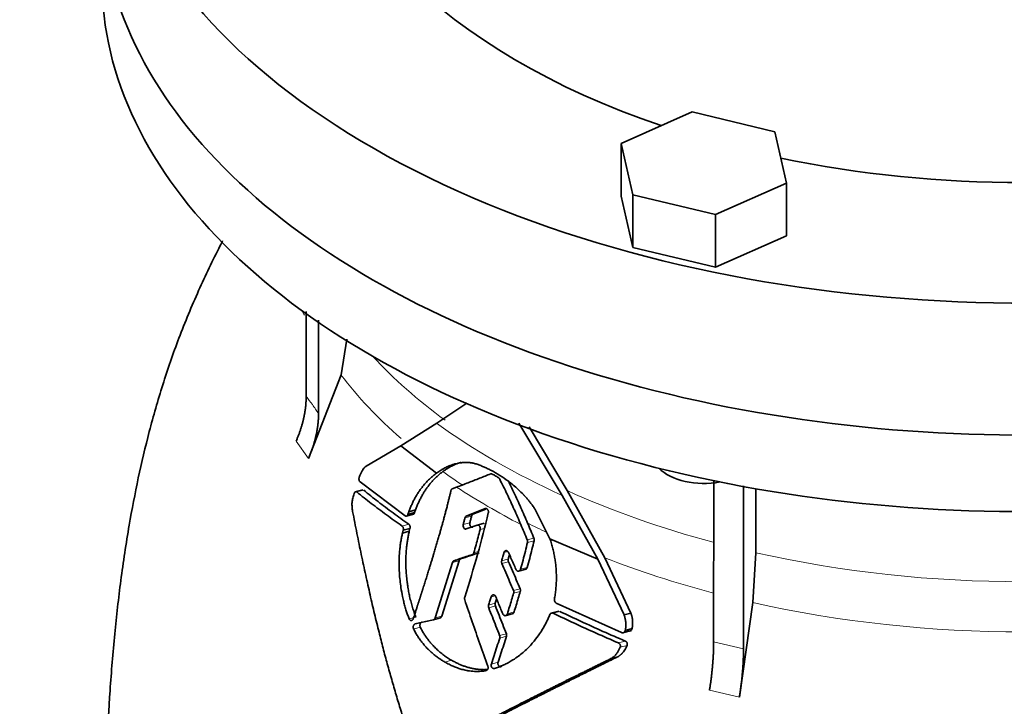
# Model space of a CAD drawing. Header units: millimetres. Extents: x 431 to 1322, y -2196 to 1777.
# Tile 11 of 31: x 1018 to 1170, y -837 to -730. Entities that reach past the tile are written whole.
import ezdxf

# ---------------------------------------------------------------- set-up
doc = ezdxf.new("R2010")
doc.units = ezdxf.units.MM
doc.layers.add('VSI344-454_FLANG', color=7, linetype='Continuous')
doc.layers.add('VSI344-454_TESTA', color=7, linetype='Continuous')

# ---------------------------------------------------------------- blocks, each defined once
blk = doc.blocks.new('SE4')
at = {"layer": 'VSI344-454_FLANG', "color": 7, "linetype": 'Continuous', "lineweight": 35}
for p, q in [((1121.79, -744.64), (1110.8, -749.51)), ((1134.59, -747.71), (1121.79, -744.64)), ((1136.4, -755.64), (1134.59, -747.71)), ((1110.8, -749.51), (1110.8, -757.68)), ((1110.8, -749.51), (1112.6, -757.45)), ((1125.41, -760.51), (1136.4, -755.64)), ((1136.4, -755.64), (1136.4, -763.8)), ((1110.8, -757.68), (1112.6, -765.61)), ((1112.6, -757.45), (1112.6, -765.61)), ((1112.6, -757.45), (1125.41, -760.51)), ((1125.41, -760.51), (1125.41, -768.67)), ((1125.41, -768.67), (1136.4, -763.8)), ((1112.6, -765.61), (1125.41, -768.67))]:
    blk.add_line(p, q, dxfattribs=at)
for centre, major_axis, start_param, end_param in [((1172.96, -691.93), (-110.25, 0), 2.103318, 6.283185), ((1172.96, -691.93), (142.5, 0), 2.772791, 5.290477), ((1172.96, -691.93), (-110.25, 0), 0, 1.038274), ((1172.96, -712.34), (142.5, 0), 3.141593, 5.290477), ((1172.96, -691.93), (-110.25, 0), 1.224323, 1.91727)]:
    blk.add_ellipse(centre, major_axis=major_axis, ratio=0.57735, start_param=start_param, end_param=end_param, dxfattribs=at)
at = {"layer": 'VSI344-454_TESTA', "color": 7, "linetype": 'Continuous', "lineweight": 35}
for p, q in [((1062.07, -775.53), (1062.07, -788.62)), ((1063.98, -776.83), (1063.98, -791.29)), ((1067.46, -785.31), (1068.34, -779.77)), ((1067.46, -785.31), (1062.41, -798.24)), ((1082.26, -792.76), (1086.95, -789.69)), ((1076.72, -796.27), (1082.26, -792.76)), ((1094.99, -792.78), (1101.68, -803.95)), ((1102.45, -803.2), (1096.55, -793.35)), ((1071.36, -799.43), (1076.72, -796.27)), ((1076.72, -796.27), (1082.21, -800.52)), ((1077.38, -807.1), (1070.41, -801.86)), ((1084.67, -802.93), (1085.35, -802.67)), ((1125.12, -801.62), (1125.11, -826.58)), ((1129.74, -802.45), (1129.73, -827.69)), ((1070.81, -803.09), (1069.61, -803.41)), ((1101.68, -803.95), (1107.19, -813.82)), ((1108.25, -813.58), (1102.45, -803.2)), ((1131.66, -802.92), (1131.66, -812.83)), ((1077.53, -807.16), (1078.74, -806.83)), ((1077.95, -806.48), (1077.81, -806.88)), ((1077.81, -806.88), (1078.85, -806.6)), ((1078.99, -806.2), (1077.95, -806.48)), ((1078.85, -806.6), (1078.99, -806.2)), ((1089.75, -805.97), (1086.84, -807.15)), ((1087.87, -806.87), (1086.84, -807.15)), ((1087.87, -806.87), (1089.87, -806.06)), ((1099.79, -810.65), (1097.45, -806.04)), ((1086.83, -809.14), (1088.5, -808.55)), ((1089.61, -808.26), (1088.38, -808.59)), ((1077.09, -809.33), (1076.98, -809.77)), ((1078.02, -809.49), (1076.98, -809.77)), ((1077.09, -809.33), (1078.13, -809.06)), ((1078.02, -809.49), (1078.13, -809.05)), ((1099.79, -810.65), (1107.19, -813.82)), ((1131.17, -820.53), (1131.66, -812.83)), ((1084.7, -814.33), (1082.02, -822.9)), ((1083.06, -822.62), (1085.74, -814.05)), ((1085.97, -813.77), (1084.94, -814.05)), ((1107.19, -813.82), (1111.25, -822.43)), ((1112.31, -822.15), (1108.25, -813.58)), ((1094.92, -815.66), (1096.12, -815.34)), ((1110.85, -825.17), (1100.76, -820.6)), ((1131.17, -820.53), (1129.09, -835.17)), ((1092.88, -822.55), (1094.09, -822.23)), ((1101.14, -821.85), (1099.91, -822.18)), ((1112.31, -822.15), (1111.26, -822.43)), ((1081.75, -823.19), (1082.86, -822.89)), ((1111.02, -825.22), (1112.38, -824.85)), ((1111.43, -824.84), (1112.49, -824.55)), ((1110.27, -828.9), (1109.21, -829.19))]:
    blk.add_line(p, q, dxfattribs=at)
at = {"layer": 'VSI344-454_TESTA', "color": 4, "linetype": 'Continuous', "lineweight": 9}
for p, q in [((1060.5, -795.57), (1062.41, -798.24)), ((1069.91, -803.42), (1070.97, -803.14)), ((1087.66, -807.15), (1086.63, -807.42)), ((1076.91, -808.68), (1077.95, -808.4)), ((1087.39, -808.17), (1086.37, -808.45)), ((1088.98, -809.24), (1089.63, -809.07)), ((1096.28, -810.84), (1097.31, -810.57)), ((1096.31, -811.22), (1097.34, -810.95)), ((1087.78, -813.09), (1088.81, -812.81)), ((1088.01, -812.81), (1088.7, -812.62)), ((1093.27, -812.62), (1092.67, -812.78)), ((1085.74, -814.05), (1084.7, -814.33)), ((1093.35, -813.78), (1092.32, -814.06)), ((1093.38, -814.2), (1092.35, -814.47)), ((1095.23, -815.36), (1096.27, -815.08)), ((1091.31, -819.46), (1090.69, -819.63)), ((1094.14, -818.66), (1095.18, -818.39)), ((1094.17, -819.08), (1095.2, -818.8)), ((1091.33, -820.63), (1090.29, -820.91)), ((1091.35, -821.05), (1090.31, -821.32)), ((1093.2, -822.25), (1094.24, -821.97)), ((1100.29, -822.17), (1101.33, -821.89)), ((1079.04, -822.76), (1078, -823.04)), ((1082.02, -822.9), (1083.06, -822.62)), ((1079.73, -824.34), (1078.69, -824.62)), ((1092, -825.61), (1093.04, -825.33)), ((1092.01, -826.02), (1093.05, -825.74)), ((1110.37, -826.75), (1111.44, -826.47)), ((1125.11, -826.58), (1129.73, -827.69)), ((1110.65, -827.44), (1111.71, -827.15)), ((1084.57, -829.44), (1083.53, -829.72)), ((1091.76, -829.75), (1090.72, -830.02)), ((1124.47, -834.07), (1129.09, -835.17))]:
    blk.add_line(p, q, dxfattribs=at)
at = {"layer": 'VSI344-454_TESTA', "color": 7, "linetype": 'Continuous', "lineweight": 35}
for centre, major_axis, start_param, end_param in [((1172.96, -712.34), (142.5, 0), 3.141593, 5.290477), ((1172.96, -724.18), (142.5, 0), 3.141593, 5.290477), ((1123.6, -797.48), (-8, 0), 0.514148, 1.885753)]:
    blk.add_ellipse(centre, major_axis=major_axis, ratio=0.57735, start_param=start_param, end_param=end_param, dxfattribs=at)
at = {"layer": 'VSI344-454_TESTA', "color": 4, "linetype": 'Continuous', "lineweight": 9}
for centre, major_axis, start_param, end_param in [((1172.96, -758.51), (115.26, 0), 3.398645, 3.408893), ((1172.96, -751.48), (-114, 0), 0.490111, 0.669286), ((1172.96, -758.51), (-115.26, 0), 0.41439, 0.583136), ((1172.96, -751.48), (-115.5, 0), 0.667535, 0.905636), ((1172.96, -758.51), (-115.26, 0), 0.678203, 0.720353), ((1172.96, -758.16), (-116.7, 0), 0.721598, 0.842309), ((1172.96, -751.48), (-114, 0), 0.90392, 1.136919), ((1172.96, -758.51), (-115.26, 0), 0.843396, 0.877131), ((1172.96, -751.48), (114, 0), 4.341621, 5.083156), ((1172.96, -758.51), (-115.26, 0), 0.974671, 1.14268), ((1172.96, -758.51), (-115.26, 0), 1.199788, 1.941804)]:
    blk.add_ellipse(centre, major_axis=major_axis, ratio=0.57735, start_param=start_param, end_param=end_param, dxfattribs=at)
at = {"layer": 'VSI344-454_TESTA', "color": 7, "linetype": 'Continuous', "lineweight": 35}
for points, degree, knots in [([(1049.15, -764.58), (1049.03, -764.82), (1047.73, -767.35), (1045.34, -772.31), (1042.35, -779.5), (1039.83, -786.79), (1037.75, -794.04), (1036.04, -801.29), (1034.56, -808.99), (1033.35, -817.05), (1032.39, -825.61), (1031.69, -834.14), (1031.23, -842.37), (1030.95, -849.98), (1030.81, -856.45), (1030.71, -861.34), (1030.63, -865.84), (1030.62, -868.41), (1030.61, -869.91)], 3, [0.2688924, 0.2688924, 0.2688924, 0.2688924, 0.2743055, 0.3238182, 0.3748122, 0.4239519, 0.4721181, 0.5196902, 0.5679998, 0.6250792, 0.6807676, 0.7412339, 0.8018987, 0.8540844, 0.9028687, 0.9438754, 0.9723133, 1, 1, 1, 1]), ([(1060.5, -795.57), (1061.28, -793.83), (1061.67, -792.07), (1062.07, -790.32), (1062.07, -788.62)], 2, [0, 0, 0, 0.500132, 0.500132, 1, 1, 1]), ([(1063.98, -791.29), (1063.98, -792.98), (1063.58, -794.74), (1063.19, -796.5), (1062.41, -798.24)], 2, [0, 0, 0, 0.499868, 0.499868, 1, 1, 1]), ([(1070.29, -801.13), (1070.32, -801.05), (1070.38, -800.88), (1070.48, -800.65), (1070.57, -800.44), (1070.67, -800.25), (1070.78, -800.06), (1070.9, -799.86), (1071.05, -799.68), (1071.2, -799.53), (1071.31, -799.46), (1071.36, -799.43)], 3, [0, 0, 0, 0, 0.117532, 0.229212, 0.33436, 0.43261, 0.523843, 0.650327, 0.771212, 0.88734, 1, 1, 1, 1]), ([(1087.95, -798.96), (1087.87, -798.94), (1087.72, -798.92), (1087.49, -798.89), (1087.24, -798.87), (1086.98, -798.86), (1086.71, -798.86), (1086.42, -798.87), (1086.07, -798.9), (1085.68, -798.96), (1085.29, -799.04), (1084.78, -799.17), (1084.21, -799.37), (1083.58, -799.66), (1083.07, -799.95), (1082.63, -800.22), (1082.35, -800.42), (1082.21, -800.52)], 3, [0, 0, 0, 0, 0.035469, 0.073247, 0.113368, 0.155868, 0.200777, 0.248126, 0.301729, 0.376079, 0.45126, 0.504147, 0.640653, 0.757772, 0.842597, 0.92337, 1, 1, 1, 1]), ([(1083.21, -800.27), (1083.28, -800.22), (1083.41, -800.11), (1083.62, -799.97), (1083.84, -799.83), (1084.07, -799.69), (1084.3, -799.56), (1084.67, -799.36), (1085.22, -799.1), (1085.75, -798.92), (1086.05, -798.83), (1086.1, -798.82)], 3, [0, 0, 0, 0, 0.0378546, 0.0767734, 0.1167484, 0.1577691, 0.1998227, 0.242894, 0.3598598, 0.4967717, 0.5211872, 0.5211872, 0.5211872, 0.5211872]), ([(1097.45, -806.04), (1097.39, -805.95), (1097.28, -805.77), (1097.1, -805.53), (1096.93, -805.29), (1096.77, -805.08), (1096.61, -804.89), (1096.47, -804.71), (1096.33, -804.55), (1096.21, -804.4), (1096.09, -804.27), (1095.99, -804.15), (1095.89, -804.05), (1095.81, -803.96), (1095.74, -803.89), (1095.44, -803.57), (1094.9, -803.04), (1094.12, -802.36), (1093.17, -801.61), (1092.04, -800.84), (1090.98, -800.22), (1090.18, -799.82), (1089.63, -799.57), (1089.08, -799.34), (1088.51, -799.13), (1088.14, -799.01), (1087.95, -798.96)], 3, [0, 0, 0, 0, 0.023408, 0.045495, 0.066267, 0.08573, 0.103886, 0.120734, 0.136272, 0.150498, 0.163408, 0.175, 0.185269, 0.194211, 0.201824, 0.208105, 0.293106, 0.373501, 0.449142, 0.581205, 0.713645, 0.768118, 0.824122, 0.881537, 0.94022, 1, 1, 1, 1]), ([(1070.29, -801.13), (1070.28, -801.15), (1070.26, -801.2), (1070.25, -801.26), (1070.24, -801.33), (1070.24, -801.4), (1070.24, -801.47), (1070.25, -801.56), (1070.28, -801.67), (1070.33, -801.79), (1070.38, -801.83), (1070.41, -801.86)], 3, [0, 0, 0, 0, 0.084422, 0.165946, 0.246194, 0.32687, 0.409652, 0.496096, 0.666594, 0.830213, 1, 1, 1, 1]), ([(1082.21, -800.52), (1082.12, -800.58), (1081.96, -800.71), (1081.71, -800.91), (1081.47, -801.11), (1081.24, -801.33), (1081.01, -801.54), (1080.79, -801.77), (1080.58, -801.99), (1080.38, -802.23), (1080.18, -802.46), (1079.99, -802.7), (1079.76, -803.01), (1079.49, -803.39), (1079.19, -803.86), (1078.9, -804.35), (1078.63, -804.86), (1078.39, -805.38), (1078.16, -805.92), (1078.02, -806.29), (1077.95, -806.47)], 3, [0, 0, 0, 0, 0.048918, 0.097127, 0.144611, 0.191357, 0.237355, 0.282595, 0.327071, 0.370778, 0.413715, 0.455879, 0.497274, 0.57131, 0.644563, 0.717042, 0.788771, 0.859795, 0.930177, 1, 1, 1, 1]), ([(1078.99, -806.2), (1079.02, -806.1), (1079.09, -805.92), (1079.2, -805.64), (1079.31, -805.37), (1079.42, -805.1), (1079.55, -804.84), (1079.67, -804.58), (1079.8, -804.33), (1079.94, -804.08), (1080.08, -803.83), (1080.22, -803.59), (1080.37, -803.35), (1080.52, -803.12), (1080.68, -802.89), (1080.9, -802.59), (1081.18, -802.22), (1081.54, -801.8), (1081.92, -801.39), (1082.33, -800.99), (1082.76, -800.61), (1083.06, -800.38), (1083.21, -800.27)], 3, [0, 0, 0, 0, 0.035015, 0.070162, 0.105454, 0.140901, 0.176515, 0.212303, 0.248274, 0.284432, 0.320783, 0.357331, 0.394079, 0.431028, 0.468179, 0.50553, 0.581583, 0.660209, 0.741403, 0.825137, 0.911361, 1, 1, 1, 1]), ([(1092.01, -801.44), (1092, -801.42), (1091.98, -801.38), (1091.94, -801.33), (1091.9, -801.27), (1091.84, -801.21), (1091.79, -801.19), (1091.77, -801.17)], 3, [0, 0, 0, 0, 0.168351, 0.334942, 0.502689, 0.751512, 1, 1, 1, 1]), ([(1096.32, -808.22), (1095.99, -807.43), (1095.31, -805.87), (1094.31, -803.71), (1093.64, -802.34), (1093.35, -801.75)], 3, [0, 0, 0, 0, 0.3333333, 0.6666667, 0.9158048, 0.9158048, 0.9158048, 0.9158048]), ([(1069.26, -806.42), (1069.24, -806.3), (1069.21, -806.08), (1069.17, -805.74), (1069.15, -805.39), (1069.16, -805.04), (1069.21, -804.69), (1069.32, -804.23), (1069.42, -803.89), (1069.49, -803.67)], 3, [0, 0, 0, 0, 0.128357, 0.246909, 0.365609, 0.495543, 0.61697, 0.739244, 1, 1, 1, 1]), ([(1069.91, -803.42), (1069.89, -803.42), (1069.87, -803.4), (1069.83, -803.38), (1069.78, -803.37), (1069.73, -803.37), (1069.67, -803.4), (1069.61, -803.44), (1069.56, -803.5), (1069.52, -803.58), (1069.5, -803.64), (1069.49, -803.67)], 3, [0, 0, 0, 0, 0.08625, 0.171682, 0.257868, 0.382817, 0.507255, 0.630143, 0.752988, 0.876537, 1, 1, 1, 1]), ([(1078.64, -823), (1079.26, -821.11), (1079.41, -820.62), (1079.86, -819.24), (1080.2, -818.16), (1081.1, -815.34), (1081.76, -813.13), (1082.58, -810.44), (1083.22, -808.08), (1083.93, -805.51), (1084.47, -803.2)], 2, [0, 0, 0, 0.125, 0.125, 0.25, 0.25, 0.5, 0.5, 0.75, 0.75, 1, 1, 1]), ([(1084.67, -802.93), (1084.66, -802.94), (1084.63, -802.95), (1084.58, -802.99), (1084.54, -803.04), (1084.5, -803.11), (1084.48, -803.17), (1084.47, -803.2)], 3, [0, 0, 0, 0, 0.16747, 0.33309, 0.500577, 0.750185, 1, 1, 1, 1]), ([(1078.97, -844.08), (1078.84, -843.7), (1078.58, -842.94), (1078.19, -841.8), (1077.81, -840.65), (1077.44, -839.49), (1077.07, -838.33), (1076.7, -837.16), (1076.34, -835.99), (1075.99, -834.8), (1075.64, -833.61), (1075.3, -832.42), (1074.96, -831.22), (1074.62, -830.01), (1074.29, -828.79), (1073.97, -827.57), (1073.65, -826.34), (1073.21, -824.58), (1072.63, -822.24), (1071.95, -819.3), (1071.27, -816.24), (1070.59, -813.07), (1069.91, -809.78), (1069.48, -807.55), (1069.26, -806.42)], 3, [0, 0, 0, 0, 0.030328, 0.060804, 0.091429, 0.122206, 0.153136, 0.184222, 0.215465, 0.246867, 0.278431, 0.310158, 0.342051, 0.374109, 0.406337, 0.438735, 0.471305, 0.504049, 0.578996, 0.657008, 0.738102, 0.822291, 0.909586, 1, 1, 1, 1]), ([(1077.38, -807.1), (1077.39, -807.11), (1077.43, -807.13), (1077.48, -807.15), (1077.53, -807.15), (1077.58, -807.15), (1077.65, -807.12), (1077.75, -807.04), (1077.79, -806.94), (1077.81, -806.88)], 3, [0, 0, 0, 0, 0.103611, 0.203327, 0.301591, 0.400957, 0.503894, 0.751518, 1, 1, 1, 1]), ([(1078.85, -806.61), (1078.85, -806.62), (1078.83, -806.66), (1078.81, -806.71), (1078.77, -806.76), (1078.73, -806.81), (1078.67, -806.85), (1078.61, -806.87), (1078.54, -806.87), (1078.48, -806.86), (1078.44, -806.84), (1078.42, -806.82)], 3, [0, 0, 0, 0, 0.083986, 0.167509, 0.251959, 0.376203, 0.500583, 0.624697, 0.748972, 0.874639, 1, 1, 1, 1]), ([(1086.63, -807.42), (1086.64, -807.4), (1086.65, -807.36), (1086.68, -807.3), (1086.72, -807.24), (1086.77, -807.19), (1086.82, -807.16), (1086.84, -807.15)], 3, [0, 0, 0, 0, 0.167832, 0.333794, 0.501453, 0.750788, 1, 1, 1, 1]), ([(1087.87, -806.87), (1087.85, -806.88), (1087.82, -806.9), (1087.78, -806.93), (1087.73, -806.98), (1087.69, -807.05), (1087.67, -807.12), (1087.66, -807.15)], 3, [0, 0, 0, 0, 0.166832, 0.332012, 0.499081, 0.749367, 1, 1, 1, 1]), ([(1089.75, -805.97), (1089.77, -805.97), (1089.8, -805.96), (1089.87, -805.95), (1089.95, -805.97), (1090.05, -806.03), (1090.14, -806.12), (1090.21, -806.24), (1090.26, -806.38), (1090.27, -806.49), (1090.26, -806.59), (1090.25, -806.63), (1090.25, -806.65)], 3, [0, 0, 0, 0, 0.062353, 0.125158, 0.24996, 0.374797, 0.499677, 0.624614, 0.749589, 0.874588, 0.937494, 1, 1, 1, 1]), ([(1077.09, -809.33), (1077.09, -809.31), (1077.1, -809.27), (1077.11, -809.21), (1077.11, -809.14), (1077.11, -809.05), (1077.09, -808.96), (1077.06, -808.87), (1077.02, -808.79), (1076.97, -808.73), (1076.93, -808.7), (1076.91, -808.68)], 3, [0, 0, 0, 0, 0.083676, 0.167034, 0.251419, 0.376349, 0.501804, 0.626849, 0.751332, 0.876067, 1, 1, 1, 1]), ([(1077.95, -808.4), (1077.97, -808.41), (1077.99, -808.43), (1078.03, -808.47), (1078.06, -808.52), (1078.1, -808.59), (1078.13, -808.68), (1078.15, -808.77), (1078.16, -808.87), (1078.15, -808.96), (1078.14, -809.02), (1078.13, -809.06)], 3, [0, 0, 0, 0, 0.082749, 0.16522, 0.248732, 0.373164, 0.49838, 0.623857, 0.748892, 0.874795, 1, 1, 1, 1]), ([(1086.83, -809.14), (1086.79, -809.15), (1086.73, -809.16), (1086.59, -809.13), (1086.44, -808.99), (1086.35, -808.77), (1086.34, -808.58), (1086.36, -808.49), (1086.37, -808.45)], 3, [0, 0, 0, 0, 0.124721, 0.24865, 0.50038, 0.748839, 0.874692, 1, 1, 1, 1]), ([(1087.39, -808.17), (1087.39, -808.22), (1087.37, -808.3), (1087.38, -808.45), (1087.41, -808.58), (1087.48, -808.7), (1087.56, -808.8), (1087.65, -808.86), (1087.76, -808.89), (1087.82, -808.87), (1087.86, -808.86)], 3, [0, 0, 0, 0, 0.12575, 0.251408, 0.377042, 0.502526, 0.627755, 0.752499, 0.8765, 1, 1, 1, 1]), ([(1088.98, -809.24), (1088.99, -809.22), (1089, -809.18), (1089, -809.09), (1088.99, -808.97), (1088.95, -808.83), (1088.89, -808.71), (1088.81, -808.62), (1088.71, -808.56), (1088.62, -808.54), (1088.55, -808.54), (1088.52, -808.55), (1088.5, -808.55)], 3, [0, 0, 0, 0, 0.062709, 0.125843, 0.25116, 0.376322, 0.501352, 0.626278, 0.751007, 0.875429, 0.937895, 1, 1, 1, 1]), ([(1076.98, -809.77), (1076.95, -809.87), (1076.9, -810.08), (1076.84, -810.4), (1076.77, -810.74), (1076.71, -811.08), (1076.66, -811.43), (1076.61, -811.8), (1076.57, -812.17), (1076.49, -812.92), (1076.43, -814.19), (1076.47, -816.09), (1076.67, -817.94), (1076.93, -819.4), (1077.15, -820.36), (1077.34, -821.09), (1077.55, -821.78), (1077.76, -822.43), (1077.92, -822.84), (1078, -823.04)], 3, [0, 0, 0, 0, 0.02404, 0.048658, 0.073865, 0.099671, 0.126085, 0.153117, 0.180776, 0.209067, 0.318208, 0.459143, 0.624041, 0.727727, 0.787472, 0.844618, 0.899108, 0.950908, 1, 1, 1, 1]), ([(1079.04, -822.76), (1078.99, -822.64), (1078.9, -822.41), (1078.78, -822.05), (1078.65, -821.68), (1078.53, -821.29), (1078.41, -820.89), (1078.29, -820.47), (1078.18, -820.03), (1078.05, -819.48), (1077.91, -818.78), (1077.78, -818), (1077.66, -817.14), (1077.57, -816.25), (1077.51, -815.35), (1077.49, -814.48), (1077.49, -813.67), (1077.53, -812.85), (1077.59, -812.09), (1077.67, -811.38), (1077.77, -810.71), (1077.88, -810.08), (1077.97, -809.68), (1078.02, -809.49)], 3, [0, 0, 0, 0, 0.02826, 0.057418, 0.087472, 0.118419, 0.150254, 0.182969, 0.216554, 0.250998, 0.310069, 0.375912, 0.427432, 0.500644, 0.573156, 0.625373, 0.691441, 0.750209, 0.805071, 0.857422, 0.907318, 0.95482, 1, 1, 1, 1]), ([(1096.31, -811.22), (1096.32, -811.2), (1096.33, -811.16), (1096.33, -811.1), (1096.33, -811.02), (1096.32, -810.94), (1096.29, -810.88), (1096.28, -810.84)], 3, [0, 0, 0, 0, 0.167837, 0.334108, 0.5018, 0.750897, 1, 1, 1, 1]), ([(1097.31, -810.57), (1097.32, -810.59), (1097.33, -810.63), (1097.35, -810.69), (1097.36, -810.77), (1097.36, -810.86), (1097.35, -810.92), (1097.34, -810.95)], 3, [0, 0, 0, 0, 0.166639, 0.331867, 0.498628, 0.749157, 1, 1, 1, 1]), ([(1100.48, -820), (1100.5, -819.87), (1100.55, -819.61), (1100.61, -819.21), (1100.66, -818.81), (1100.7, -818.4), (1100.73, -818), (1100.76, -817.6), (1100.78, -817.2), (1100.78, -816.79), (1100.78, -816.39), (1100.77, -815.99), (1100.75, -815.58), (1100.72, -815.07), (1100.66, -814.45), (1100.55, -813.7), (1100.41, -812.95), (1100.24, -812.19), (1100.04, -811.42), (1099.87, -810.91), (1099.79, -810.65)], 3, [0, 0, 0, 0, 0.0436, 0.087048, 0.130354, 0.173526, 0.216573, 0.259505, 0.302334, 0.345068, 0.38772, 0.4303, 0.472822, 0.515297, 0.592533, 0.671051, 0.750942, 0.832313, 0.915286, 1, 1, 1, 1]), ([(1087.78, -813.09), (1087.79, -813.08), (1087.82, -813.07), (1087.85, -813.05), (1087.89, -813.02), (1087.93, -812.98), (1087.98, -812.91), (1088, -812.84), (1088.01, -812.81)], 3, [0, 0, 0, 0, 0.125329, 0.249125, 0.373003, 0.498576, 0.74923, 1, 1, 1, 1]), ([(1092.67, -812.78), (1092.67, -812.76), (1092.69, -812.72), (1092.72, -812.66), (1092.75, -812.61), (1092.8, -812.55), (1092.88, -812.5), (1092.99, -812.48), (1093.1, -812.5), (1093.21, -812.55), (1093.31, -812.65), (1093.35, -812.73), (1093.37, -812.77)], 3, [0, 0, 0, 0, 0.062966, 0.124796, 0.186784, 0.250209, 0.375117, 0.49931, 0.626183, 0.752696, 0.875851, 1, 1, 1, 1]), ([(1093.35, -813.78), (1093.41, -813.57), (1093.47, -813.35), (1093.53, -813.13), (1093.53, -813.13)], 3, [0, 0, 0, 0, 0.5, 0.5092743, 0.5092743, 0.5092743, 0.5092743]), ([(1084.7, -814.33), (1084.71, -814.31), (1084.72, -814.28), (1084.74, -814.23), (1084.77, -814.19), (1084.81, -814.14), (1084.86, -814.08), (1084.91, -814.06), (1084.94, -814.05)], 3, [0, 0, 0, 0, 0.126744, 0.251719, 0.376563, 0.502917, 0.751732, 1, 1, 1, 1]), ([(1085.97, -813.77), (1085.96, -813.78), (1085.94, -813.79), (1085.9, -813.81), (1085.86, -813.84), (1085.82, -813.88), (1085.77, -813.95), (1085.75, -814.02), (1085.74, -814.05)], 3, [0, 0, 0, 0, 0.124852, 0.248233, 0.371769, 0.49708, 0.748235, 1, 1, 1, 1]), ([(1092.35, -814.47), (1092.34, -814.45), (1092.32, -814.41), (1092.31, -814.34), (1092.3, -814.26), (1092.3, -814.16), (1092.31, -814.09), (1092.32, -814.06)], 3, [0, 0, 0, 0, 0.164207, 0.326866, 0.491238, 0.745542, 1, 1, 1, 1]), ([(1093.35, -813.78), (1093.34, -813.81), (1093.33, -813.85), (1093.33, -813.92), (1093.33, -814), (1093.34, -814.1), (1093.37, -814.16), (1093.38, -814.2)], 3, [0, 0, 0, 0, 0.167612, 0.333466, 0.500978, 0.750572, 1, 1, 1, 1]), ([(1094.52, -815.37), (1094.53, -815.39), (1094.55, -815.44), (1094.59, -815.49), (1094.63, -815.54), (1094.69, -815.6), (1094.79, -815.65), (1094.9, -815.66), (1095.01, -815.64), (1095.11, -815.58), (1095.19, -815.48), (1095.22, -815.4), (1095.23, -815.36)], 3, [0, 0, 0, 0, 0.063279, 0.124964, 0.186389, 0.248902, 0.37582, 0.50344, 0.627237, 0.751955, 0.876448, 1, 1, 1, 1]), ([(1096.27, -815.08), (1096.26, -815.1), (1096.25, -815.15), (1096.22, -815.2), (1096.18, -815.25), (1096.13, -815.31), (1096.07, -815.35), (1096.03, -815.36), (1096.02, -815.37)], 3, [0, 0, 0, 0, 0.0635375, 0.125825, 0.1881816, 0.2519239, 0.3777756, 0.4008667, 0.4008667, 0.4008667, 0.4008667]), ([(1090.69, -819.63), (1090.7, -819.61), (1090.71, -819.56), (1090.74, -819.5), (1090.78, -819.45), (1090.84, -819.39), (1090.92, -819.34), (1091.04, -819.32), (1091.15, -819.34), (1091.26, -819.4), (1091.35, -819.49), (1091.39, -819.58), (1091.41, -819.62)], 3, [0, 0, 0, 0, 0.06381, 0.126263, 0.188678, 0.252375, 0.378548, 0.504124, 0.629235, 0.754264, 0.876896, 1, 1, 1, 1]), ([(1094.17, -819.08), (1094.17, -819.05), (1094.18, -819.01), (1094.19, -818.94), (1094.19, -818.86), (1094.18, -818.76), (1094.15, -818.7), (1094.14, -818.66)], 3, [0, 0, 0, 0, 0.168526, 0.335046, 0.503023, 0.75174, 1, 1, 1, 1]), ([(1095.18, -818.39), (1095.18, -818.41), (1095.2, -818.45), (1095.22, -818.52), (1095.23, -818.6), (1095.23, -818.7), (1095.21, -818.76), (1095.2, -818.8)], 3, [0, 0, 0, 0, 0.163722, 0.326003, 0.490132, 0.74473, 1, 1, 1, 1]), ([(1086.6, -819.7), (1086.59, -819.72), (1086.58, -819.76), (1086.57, -819.82), (1086.57, -819.9), (1086.58, -820), (1086.6, -820.06), (1086.6, -820.09)], 3, [0, 0, 0, 0, 0.164621, 0.327709, 0.492135, 0.746371, 1, 1, 1, 1]), ([(1090.31, -821.32), (1090.3, -821.3), (1090.29, -821.26), (1090.27, -821.19), (1090.27, -821.11), (1090.27, -821.01), (1090.29, -820.95), (1090.29, -820.91)], 3, [0, 0, 0, 0, 0.16391, 0.326464, 0.490836, 0.745226, 1, 1, 1, 1]), ([(1091.33, -820.63), (1091.33, -820.66), (1091.31, -820.7), (1091.3, -820.77), (1091.3, -820.85), (1091.31, -820.95), (1091.34, -821.01), (1091.35, -821.05)], 3, [0, 0, 0, 0, 0.168129, 0.334457, 0.502302, 0.751397, 1, 1, 1, 1]), ([(1091.33, -820.63), (1091.4, -820.42), (1091.47, -820.19), (1091.54, -819.97), (1091.54, -819.95)], 3, [0, 0, 0, 0, 0.5, 0.5294176, 0.5294176, 0.5294176, 0.5294176]), ([(1100.48, -820), (1100.48, -820.03), (1100.47, -820.07), (1100.47, -820.15), (1100.48, -820.22), (1100.5, -820.29), (1100.54, -820.39), (1100.62, -820.52), (1100.71, -820.57), (1100.76, -820.6)], 3, [0, 0, 0, 0, 0.102907, 0.202298, 0.30042, 0.399604, 0.502115, 0.750474, 1, 1, 1, 1]), ([(1091.21, -830.71), (1091.31, -830.68), (1091.52, -830.61), (1091.83, -830.5), (1092.15, -830.38), (1092.47, -830.24), (1092.8, -830.09), (1093.13, -829.92), (1093.47, -829.74), (1094.02, -829.43), (1094.94, -828.82), (1096.14, -827.81), (1097.27, -826.6), (1098.04, -825.56), (1098.55, -824.78), (1098.91, -824.17), (1099.23, -823.57), (1099.52, -822.98), (1099.69, -822.58), (1099.77, -822.39)], 3, [0, 0, 0, 0, 0.02808, 0.056914, 0.086499, 0.116828, 0.147901, 0.179717, 0.212275, 0.24558, 0.34117, 0.489344, 0.630554, 0.738356, 0.794536, 0.848778, 0.901099, 0.951507, 1, 1, 1, 1]), ([(1092.47, -822.26), (1092.49, -822.3), (1092.53, -822.39), (1092.66, -822.51), (1092.85, -822.58), (1093.04, -822.5), (1093.15, -822.37), (1093.19, -822.29), (1093.2, -822.25)], 3, [0, 0, 0, 0, 0.123664, 0.246411, 0.497463, 0.746927, 0.873761, 1, 1, 1, 1]), ([(1094.24, -821.97), (1094.22, -822.01), (1094.19, -822.1), (1094.1, -822.2), (1094.03, -822.24), (1093.99, -822.25)], 3, [0, 0, 0, 0, 0.1272432, 0.2546818, 0.3930996, 0.3930996, 0.3930996, 0.3930996]), ([(1100.29, -822.17), (1100.28, -822.16), (1100.24, -822.15), (1100.19, -822.14), (1100.13, -822.13), (1100.07, -822.13), (1099.99, -822.16), (1099.92, -822.19), (1099.86, -822.24), (1099.81, -822.31), (1099.79, -822.36), (1099.77, -822.39)], 3, [0, 0, 0, 0, 0.082967, 0.165673, 0.249342, 0.373952, 0.499349, 0.624786, 0.749741, 0.875167, 1, 1, 1, 1]), ([(1111.25, -822.43), (1111.28, -822.49), (1111.32, -822.61), (1111.37, -822.8), (1111.42, -822.99), (1111.46, -823.19), (1111.49, -823.38), (1111.51, -823.59), (1111.52, -823.79), (1111.52, -824), (1111.52, -824.21), (1111.5, -824.42), (1111.47, -824.63), (1111.44, -824.77), (1111.43, -824.84)], 3, [0, 0, 0, 0, 0.077144, 0.155351, 0.234641, 0.315035, 0.39655, 0.479206, 0.563019, 0.648006, 0.734183, 0.821564, 0.910165, 1, 1, 1, 1]), ([(1112.49, -824.56), (1112.5, -824.49), (1112.53, -824.36), (1112.56, -824.17), (1112.57, -823.97), (1112.58, -823.78), (1112.58, -823.59), (1112.58, -823.4), (1112.56, -823.21), (1112.54, -823.02), (1112.51, -822.84), (1112.47, -822.66), (1112.42, -822.49), (1112.37, -822.32), (1112.33, -822.2), (1112.31, -822.15)], 3, [0, 0, 0, 0, 0.082904, 0.164766, 0.245597, 0.325409, 0.404213, 0.482023, 0.558851, 0.634711, 0.709616, 0.783583, 0.856625, 0.928759, 1, 1, 1, 1]), ([(1078.64, -823), (1078.64, -823.02), (1078.62, -823.07), (1078.59, -823.12), (1078.56, -823.17), (1078.5, -823.23), (1078.43, -823.28), (1078.33, -823.31), (1078.23, -823.29), (1078.13, -823.24), (1078.05, -823.16), (1078.01, -823.08), (1078, -823.04)], 3, [0, 0, 0, 0, 0.063465, 0.12566, 0.187794, 0.251081, 0.375353, 0.499064, 0.623924, 0.748961, 0.873998, 1, 1, 1, 1]), ([(1078.69, -824.62), (1078.68, -824.6), (1078.67, -824.56), (1078.65, -824.5), (1078.63, -824.44), (1078.62, -824.36), (1078.63, -824.25), (1078.65, -824.12), (1078.7, -824.01), (1078.76, -823.92), (1078.84, -823.86), (1078.9, -823.84), (1078.93, -823.83)], 3, [0, 0, 0, 0, 0.064055, 0.126997, 0.189862, 0.253688, 0.381042, 0.508557, 0.632366, 0.756188, 0.878525, 1, 1, 1, 1]), ([(1079.97, -823.55), (1079.96, -823.55), (1079.93, -823.56), (1079.88, -823.58), (1079.84, -823.61), (1079.79, -823.66), (1079.74, -823.74), (1079.69, -823.85), (1079.67, -823.97), (1079.66, -824.1), (1079.68, -824.23), (1079.72, -824.3), (1079.73, -824.34)], 3, [0, 0, 0, 0, 0.062334, 0.123832, 0.185517, 0.248399, 0.372092, 0.496332, 0.621791, 0.747303, 0.873743, 1, 1, 1, 1]), ([(1081.74, -823.19), (1081.76, -823.19), (1081.79, -823.18), (1081.83, -823.16), (1081.87, -823.13), (1081.92, -823.08), (1081.98, -823.01), (1082.01, -822.93), (1082.02, -822.9)], 3, [0, 0, 0, 0, 0.125105, 0.248501, 0.372119, 0.497878, 0.748605, 1, 1, 1, 1]), ([(1083.06, -822.62), (1083.05, -822.64), (1083.04, -822.67), (1083.01, -822.73), (1082.98, -822.77), (1082.94, -822.83), (1082.87, -822.88), (1082.81, -822.9), (1082.78, -822.91)], 3, [0, 0, 0, 0, 0.12695, 0.251845, 0.376599, 0.503133, 0.751956, 1, 1, 1, 1]), ([(1078.69, -824.62), (1078.74, -824.71), (1078.84, -824.91), (1079, -825.19), (1079.16, -825.47), (1079.33, -825.74), (1079.5, -826), (1079.68, -826.26), (1079.86, -826.51), (1080.05, -826.75), (1080.25, -826.99), (1080.44, -827.22), (1080.72, -827.52), (1081.08, -827.89), (1081.54, -828.31), (1082.01, -828.7), (1082.5, -829.07), (1083.01, -829.41), (1083.35, -829.62), (1083.53, -829.72)], 3, [0, 0, 0, 0, 0.042969, 0.08578, 0.128454, 0.171009, 0.21346, 0.255821, 0.298104, 0.340321, 0.382478, 0.424584, 0.466644, 0.554492, 0.642779, 0.731504, 0.820647, 0.910165, 1, 1, 1, 1]), ([(1084.57, -829.44), (1084.46, -829.38), (1084.25, -829.26), (1083.95, -829.06), (1083.64, -828.86), (1083.35, -828.64), (1083.05, -828.42), (1082.77, -828.19), (1082.49, -827.95), (1082.21, -827.7), (1081.95, -827.44), (1081.65, -827.12), (1081.32, -826.75), (1080.97, -826.32), (1080.63, -825.86), (1080.31, -825.38), (1080.01, -824.87), (1079.82, -824.52), (1079.73, -824.34)], 3, [0, 0, 0, 0, 0.053778, 0.107467, 0.161052, 0.214521, 0.267863, 0.32107, 0.374136, 0.427059, 0.479838, 0.532477, 0.609792, 0.687269, 0.764953, 0.842909, 0.921222, 1, 1, 1, 1]), ([(1092.01, -826.02), (1092.02, -825.99), (1092.03, -825.95), (1092.04, -825.88), (1092.04, -825.8), (1092.03, -825.7), (1092.01, -825.64), (1092, -825.61)], 3, [0, 0, 0, 0, 0.168888, 0.335732, 0.503899, 0.752326, 1, 1, 1, 1]), ([(1093.04, -825.33), (1093.05, -825.35), (1093.06, -825.39), (1093.08, -825.46), (1093.08, -825.54), (1093.08, -825.64), (1093.06, -825.7), (1093.05, -825.74)], 3, [0, 0, 0, 0, 0.163463, 0.32566, 0.489804, 0.744457, 1, 1, 1, 1]), ([(1110.85, -825.17), (1110.87, -825.18), (1110.91, -825.19), (1110.98, -825.2), (1111.04, -825.21), (1111.1, -825.2), (1111.16, -825.18), (1111.24, -825.14), (1111.32, -825.08), (1111.4, -824.97), (1111.42, -824.89), (1111.43, -824.84)], 3, [0, 0, 0, 0, 0.086868, 0.170562, 0.252673, 0.334884, 0.418871, 0.50621, 0.674735, 0.834793, 1, 1, 1, 1]), ([(1112.49, -824.56), (1112.49, -824.58), (1112.48, -824.62), (1112.45, -824.68), (1112.42, -824.75), (1112.36, -824.81), (1112.28, -824.87), (1112.2, -824.91), (1112.1, -824.92), (1112.01, -824.92), (1111.94, -824.89), (1111.91, -824.88)], 3, [0, 0, 0, 0, 0.081418, 0.162667, 0.245387, 0.369019, 0.494297, 0.620472, 0.74628, 0.873568, 1, 1, 1, 1]), ([(1110.65, -827.44), (1110.66, -827.42), (1110.67, -827.38), (1110.68, -827.31), (1110.69, -827.23), (1110.68, -827.14), (1110.65, -827.04), (1110.6, -826.94), (1110.54, -826.86), (1110.46, -826.79), (1110.4, -826.77), (1110.37, -826.75)], 3, [0, 0, 0, 0, 0.08401, 0.16737, 0.251806, 0.374676, 0.49698, 0.619813, 0.743838, 0.872043, 1, 1, 1, 1]), ([(1111.44, -826.47), (1111.46, -826.48), (1111.49, -826.49), (1111.55, -826.53), (1111.61, -826.59), (1111.67, -826.66), (1111.71, -826.75), (1111.74, -826.85), (1111.75, -826.95), (1111.74, -827.06), (1111.72, -827.12), (1111.71, -827.15)], 3, [0, 0, 0, 0, 0.085449, 0.170198, 0.255947, 0.379765, 0.502454, 0.624681, 0.747679, 0.874067, 1, 1, 1, 1]), ([(1124.47, -834.07), (1124.79, -832.06), (1124.95, -830.17), (1125.11, -828.28), (1125.11, -826.58)], 2, [0, 0, 0, 0.500132, 0.500132, 1, 1, 1]), ([(1110.65, -827.44), (1110.62, -827.51), (1110.56, -827.65), (1110.45, -827.85), (1110.34, -828.06), (1110.21, -828.26), (1110.07, -828.46), (1109.9, -828.66), (1109.7, -828.86), (1109.47, -829.04), (1109.3, -829.14), (1109.21, -829.19)], 3, [0, 0, 0, 0, 0.094258, 0.191243, 0.290639, 0.392138, 0.495456, 0.611681, 0.734498, 0.863817, 1, 1, 1, 1]), ([(1110.27, -828.9), (1110.31, -828.88), (1110.39, -828.84), (1110.5, -828.77), (1110.61, -828.69), (1110.71, -828.61), (1110.81, -828.52), (1110.9, -828.43), (1110.98, -828.34), (1111.06, -828.25), (1111.2, -828.09), (1111.37, -827.84), (1111.56, -827.5), (1111.66, -827.27), (1111.71, -827.15)], 3, [0, 0, 0, 0, 0.061739, 0.122065, 0.181064, 0.238788, 0.295265, 0.350503, 0.404493, 0.457217, 0.508649, 0.678163, 0.842407, 1, 1, 1, 1]), ([(1129.73, -827.69), (1129.73, -829.39), (1129.57, -831.27), (1129.41, -833.17), (1129.09, -835.17)], 2, [0, 0, 0, 0.499849, 0.499849, 1, 1, 1]), ([(1109.21, -829.19), (1105.04, -831.24), (1101.48, -833.01), (1097.43, -835.03), (1093.9, -836.83), (1091.97, -837.81), (1090.17, -838.74), (1088.28, -839.71), (1086.46, -840.66), (1082.82, -842.56), (1079.48, -844.37)], 2, [0, 0, 0, 0.25, 0.25, 0.5, 0.5, 0.625, 0.625, 0.75, 0.75, 1, 1, 1]), ([(1080.5, -844.09), (1083.84, -842.29), (1087.49, -840.39), (1089.29, -839.45), (1091.18, -838.48), (1092.95, -837.56), (1094.84, -836.6), (1098.39, -834.8), (1102.46, -832.77), (1106.06, -830.97), (1110.27, -828.9)], 2, [0, 0, 0, 0.25, 0.25, 0.375, 0.375, 0.5, 0.5, 0.75, 0.75, 1, 1, 1]), ([(1083.53, -829.72), (1083.63, -829.78), (1083.85, -829.9), (1084.17, -830.07), (1084.5, -830.23), (1084.83, -830.37), (1085.16, -830.51), (1085.5, -830.63), (1085.83, -830.75), (1086.17, -830.85), (1086.51, -830.93), (1086.91, -831.02), (1087.35, -831.1), (1087.86, -831.15), (1088.36, -831.18), (1088.87, -831.17), (1089.38, -831.13), (1089.72, -831.08), (1089.89, -831.05)], 3, [0, 0, 0, 0, 0.054166, 0.108282, 0.162323, 0.21627, 0.270104, 0.323807, 0.377367, 0.430771, 0.48401, 0.53708, 0.613609, 0.690347, 0.767307, 0.844527, 0.922063, 1, 1, 1, 1]), ([(1090.19, -830.87), (1090.17, -830.87), (1090.05, -830.88), (1089.84, -830.89), (1089.57, -830.9), (1089.29, -830.89), (1089.02, -830.88), (1088.75, -830.86), (1088.47, -830.82), (1088.2, -830.78), (1087.93, -830.74), (1087.66, -830.68), (1087.4, -830.62), (1087.13, -830.54), (1086.86, -830.46), (1086.6, -830.38), (1086.34, -830.28), (1086.08, -830.18), (1085.82, -830.08), (1085.56, -829.96), (1085.31, -829.84), (1085.06, -829.71), (1084.81, -829.58), (1084.65, -829.49), (1084.57, -829.44)], 3, [0.1122122, 0.1122122, 0.1122122, 0.1122122, 0.1247785, 0.1663195, 0.2078566, 0.2493995, 0.2909566, 0.3325338, 0.3741358, 0.4157654, 0.4574239, 0.4991111, 0.5408257, 0.5825649, 0.6243249, 0.6661008, 0.7078866, 0.7496755, 0.79146, 0.8332317, 0.8749815, 0.9166997, 0.9583761, 1, 1, 1, 1]), ([(1091.21, -830.71), (1091.19, -830.72), (1091.15, -830.73), (1091.08, -830.73), (1090.98, -830.71), (1090.88, -830.65), (1090.79, -830.56), (1090.73, -830.44), (1090.69, -830.3), (1090.69, -830.18), (1090.7, -830.09), (1090.72, -830.05), (1090.72, -830.02)], 3, [0, 0, 0, 0, 0.063173, 0.126669, 0.25139, 0.374624, 0.497229, 0.620048, 0.744161, 0.870712, 0.935536, 1, 1, 1, 1]), ([(1091.76, -829.75), (1091.76, -829.77), (1091.74, -829.81), (1091.74, -829.88), (1091.73, -829.95), (1091.74, -830.05), (1091.77, -830.16), (1091.84, -830.28), (1091.92, -830.37), (1092.01, -830.42), (1092.08, -830.44), (1092.14, -830.45), (1092.19, -830.45), (1092.23, -830.44), (1092.25, -830.43)], 3, [0, 0, 0, 0, 0.064346, 0.129033, 0.192681, 0.255857, 0.37953, 0.503319, 0.62553, 0.747962, 0.810155, 0.872929, 0.936645, 1, 1, 1, 1]), ([(1090.18, -830.35), (1090.19, -830.37), (1090.2, -830.41), (1090.21, -830.46), (1090.22, -830.52), (1090.22, -830.6), (1090.21, -830.69), (1090.18, -830.8), (1090.13, -830.89), (1090.06, -830.97), (1089.98, -831.02), (1089.92, -831.04), (1089.89, -831.05)], 3, [0, 0, 0, 0, 0.062493, 0.124501, 0.186876, 0.250458, 0.374582, 0.4995, 0.624366, 0.748976, 0.875076, 1, 1, 1, 1])]:
    blk.add_open_spline(points, degree=degree, knots=knots, dxfattribs=at)
at = {"layer": 'VSI344-454_TESTA', "color": 4, "linetype": 'Continuous', "lineweight": 9}
blk.add_open_spline([(1062.07, -788.62), (1062.07, -788.62), (1062.07, -788.62), (1062.07, -788.62), (1062.39, -789.04), (1063.03, -789.9), (1063.66, -790.82), (1063.98, -791.29), (1063.98, -791.29), (1063.98, -791.29), (1063.98, -791.29)], degree=3, knots=[0, 0, 0, 0, 0.000018, 0.000018, 0.000018, 0.5, 0.999982, 0.999982, 0.999982, 1, 1, 1, 1], dxfattribs=at)
at = {"layer": 'VSI344-454_TESTA', "color": 7, "linetype": 'Continuous', "lineweight": 35}
for points in [[(1085.35, -802.67), (1085.95, -802.44), (1087.14, -801.98), (1088.9, -801.29), (1090.05, -800.84), (1090.62, -800.61)], [(1090.62, -800.61), (1090.64, -800.6), (1090.69, -800.59), (1090.77, -800.6), (1090.83, -800.63), (1090.85, -800.64)], [(1090.85, -800.64), (1091.01, -800.73), (1091.31, -800.91), (1091.62, -801.08), (1091.77, -801.17)], [(1092.01, -801.44), (1092.41, -802.21), (1093.18, -803.77), (1094.26, -806.1), (1094.94, -807.66), (1095.27, -808.44)], [(1069.91, -803.42), (1070.64, -804.02), (1072.13, -805.2), (1074.47, -806.95), (1076.09, -808.11), (1076.91, -808.68)], [(1077.95, -808.4), (1077.13, -807.83), (1075.51, -806.67), (1073.18, -804.91), (1071.69, -803.73), (1070.97, -803.14)], [(1086.6, -819.7), (1088, -815.2), (1089.27, -810.86), (1090.25, -806.65)], [(1087.39, -808.17), (1087.44, -808), (1087.53, -807.66), (1087.62, -807.32), (1087.66, -807.15)], [(1086.63, -807.42), (1086.59, -807.59), (1086.5, -807.93), (1086.41, -808.28), (1086.37, -808.45)], [(1095.27, -808.44), (1095.44, -808.84), (1095.78, -809.65), (1096.11, -810.45), (1096.28, -810.84)], [(1097.31, -810.57), (1097.15, -810.18), (1096.82, -809.4), (1096.49, -808.61), (1096.32, -808.22)], [(1088.98, -809.24), (1088.88, -809.63), (1088.67, -810.41), (1088.35, -811.6), (1088.13, -812.4), (1088.01, -812.81)], [(1096.31, -811.22), (1096.21, -811.67), (1095.98, -812.58), (1095.62, -813.96), (1095.36, -814.89), (1095.23, -815.36)], [(1096.27, -815.08), (1096.4, -814.61), (1096.65, -813.68), (1097.01, -812.3), (1097.23, -811.4), (1097.34, -810.95)], [(1087.78, -813.09), (1087.46, -813.2), (1086.82, -813.41), (1085.88, -813.73), (1085.25, -813.94), (1084.94, -814.05)], [(1085.97, -813.77), (1086.44, -813.61), (1087.38, -813.3), (1088.33, -812.97), (1088.81, -812.81)], [(1092.67, -812.78), (1092.61, -812.99), (1092.5, -813.42), (1092.38, -813.85), (1092.32, -814.06)], [(1094.52, -815.37), (1094.39, -815.09), (1094.14, -814.51), (1093.75, -813.64), (1093.5, -813.06), (1093.37, -812.77)], [(1092.35, -814.47), (1092.55, -814.94), (1092.95, -815.88), (1093.55, -817.28), (1093.94, -818.2), (1094.14, -818.66)], [(1095.18, -818.39), (1094.98, -817.92), (1094.58, -817), (1093.98, -815.6), (1093.58, -814.67), (1093.38, -814.2)], [(1094.17, -819.08), (1094.06, -819.42), (1093.85, -820.12), (1093.53, -821.18), (1093.31, -821.89), (1093.2, -822.25)], [(1094.24, -821.97), (1094.35, -821.61), (1094.57, -820.9), (1094.89, -819.85), (1095.1, -819.15), (1095.2, -818.8)], [(1090.18, -830.35), (1089.76, -829.2), (1088.94, -826.9), (1087.75, -823.48), (1086.98, -821.22), (1086.6, -820.09)], [(1090.69, -819.63), (1090.62, -819.84), (1090.49, -820.27), (1090.36, -820.7), (1090.29, -820.91)], [(1093.04, -825.33), (1092.85, -824.85), (1092.47, -823.9), (1091.91, -822.48), (1091.53, -821.52), (1091.35, -821.05)], [(1092.47, -822.26), (1092.35, -821.97), (1092.12, -821.38), (1091.76, -820.5), (1091.52, -819.91), (1091.41, -819.62)], [(1090.31, -821.32), (1090.5, -821.8), (1090.87, -822.75), (1091.43, -824.18), (1091.81, -825.13), (1092, -825.61)], [(1100.29, -822.17), (1101.37, -822.69), (1103.56, -823.73), (1106.92, -825.26), (1109.22, -826.26), (1110.37, -826.75)], [(1111.44, -826.47), (1110.27, -825.97), (1107.98, -824.98), (1104.61, -823.45), (1102.42, -822.41), (1101.33, -821.89)], [(1081.74, -823.19), (1081.43, -823.26), (1080.79, -823.41), (1079.85, -823.62), (1079.24, -823.76), (1078.93, -823.83)], [(1092.01, -826.02), (1091.87, -826.46), (1091.59, -827.34), (1091.16, -828.68), (1090.87, -829.57), (1090.72, -830.02)], [(1091.76, -829.75), (1091.91, -829.3), (1092.2, -828.4), (1092.63, -827.06), (1092.91, -826.18), (1093.05, -825.74)]]:
    blk.add_open_spline(points, degree=3, dxfattribs=at)

msp = doc.modelspace()

# ---------------------------------------------------------------- block references
msp.add_blockref('SE4', (0, 0))

doc.saveas('drawing.dxf')
